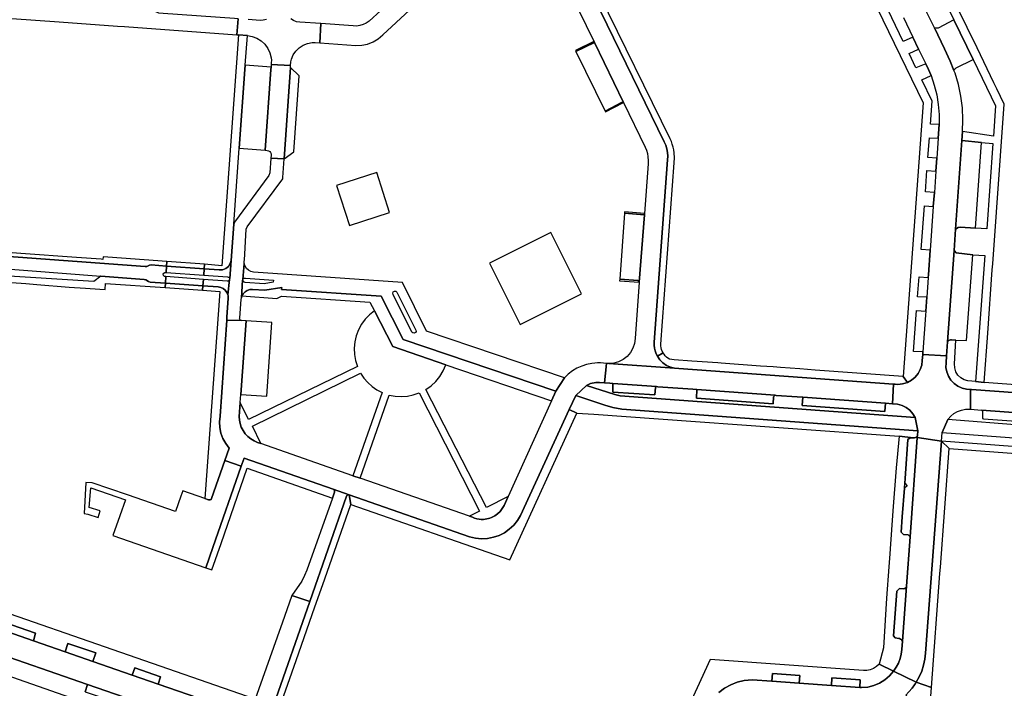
# Model space of a CAD drawing. Header units: metres. Extents: x 127325 to 135234, y 401140 to 409815.
# Tile 54 of 125: x 129542 to 129772, y 406998 to 407154. Entities that reach past the tile are written whole.
import ezdxf

# ---------------------------------------------------------------- set-up
doc = ezdxf.new("R2010")
doc.units = ezdxf.units.M
doc.layers.add('wegvakonderdelen', color=7, linetype='Continuous')

msp = doc.modelspace()

# ---------------------------------------------------------------- linework, layer by layer
at = {"layer": 'wegvakonderdelen'}
for points in [[(129631.76, 407160.99), (129623.6, 407153.44), (129622.93, 407153), (129622.21, 407152.66), (129621.44, 407152.43), (129620.65, 407152.32), (129619.85, 407152.33), (129612.37, 407152.88), (129612.11, 407148.38), (129620.49, 407147.77), (129621.88, 407147.83), (129623.24, 407148.12), (129624.53, 407148.63), (129625.73, 407149.34), (129626.79, 407150.24), (129639.25, 407161.8)], [(129755.57, 407162.5), (129759.82, 407153.74), (129764.27, 407144.55), (129769.52, 407133.74), (129769.01, 407126.66), (129761.83, 407127.77), (129761.68, 407125.68), (129766.26, 407125.2), (129768.89, 407125.02), (129767.44, 407105.09), (129764.8, 407105.27), (129761.27, 407105.51), (129760.76, 407105.45), (129760.2, 407105.03), (129759.84, 407100.05), (129760.36, 407099.57), (129764.25, 407099.09), (129766.99, 407098.88), (129764.87, 407069.6), (129766.85, 407069.34), (129767.68, 407080.85), (129768.75, 407095.55), (129768.85, 407096.97), (129771.54, 407134.14), (129769.79, 407137.74), (129769.79, 407137.74), (129769.14, 407139.1), (129765.19, 407147.24), (129758.26, 407161.54)], [(129676.09, 407158.73), (129692.34, 407125.35), (129692.67, 407124.56), (129692.92, 407123.74), (129693.08, 407122.9), (129693.15, 407122.04), (129693.13, 407121.18), (129690, 407078.75), (129689.99, 407078.06), (129690.06, 407077.38), (129690.21, 407076.71), (129690.44, 407076.07), (129690.75, 407075.46), (129692.06, 407076.28), (129691.87, 407076.66), (129691.72, 407077.05), (129691.61, 407077.45), (129691.54, 407077.86), (129691.51, 407078.28), (129694.67, 407120.46), (129694.73, 407121.65), (129694.65, 407122.83), (129694.55, 407123.49), (129694.41, 407124.15), (129694.22, 407124.8), (129694, 407125.43), (129693.73, 407126.04), (129677.37, 407159.49)], [(129740.55, 407159.45), (129752.65, 407134.41), (129747.95, 407070.76), (129748.99, 407069.38), (129749.94, 407069.91), (129750.78, 407070.6), (129751.46, 407071.44), (129751.98, 407072.4), (129752.31, 407073.43), (129752.43, 407074.51), (129752.43, 407074.51), (129752.53, 407075.88), (129752.57, 407076.49), (129750.4, 407076.61), (129751.03, 407085.14), (129751.11, 407086.13), (129753.26, 407086), (129753.49, 407089.21), (129751.34, 407089.3), (129751.69, 407093.94), (129753.82, 407093.81), (129753.86, 407094.38), (129754.28, 407100.15), (129752.16, 407100.34), (129752.92, 407110.46), (129755.01, 407110.32), (129755.25, 407113.56), (129753.16, 407113.75), (129753.53, 407118.72), (129755.61, 407118.54), (129755.82, 407121.53), (129753.75, 407121.71), (129754.1, 407126.31), (129756.16, 407126.2), (129756.38, 407129.4), (129754.33, 407129.47), (129754.73, 407134.84), (129752.33, 407139.78), (129754.49, 407140.78), (129753.92, 407142.17), (129753.28, 407143.53), (129750.97, 407142.59), (129749.37, 407145.9), (129751.57, 407146.95), (129750.27, 407149.7), (129748.01, 407148.7), (129743.53, 407157.94)], [(129540.35, 407154.07), (129551.42, 407153.27), (129564.99, 407152.3), (129566.63, 407152.18), (129592.78, 407150.3), (129593.06, 407154.01), (129592.27, 407154.06), (129575.62, 407155.25), (129575.62, 407155.25), (129574.62, 407155.32), (129573.22, 407155.94), (129567.39, 407155.87), (129567.07, 407155.86), (129538, 407157.94)], [(129672.2, 407156.43), (129676.06, 407148.47), (129682.82, 407134.53), (129687.86, 407124.14), (129688.17, 407123.4), (129688.4, 407122.64), (129688.55, 407121.85), (129688.61, 407121.06), (129688.6, 407120.26), (129687.73, 407108.7), (129687.71, 407108.41), (129686.53, 407092.73), (129685.54, 407079.61), (129685.4, 407078.44), (129685.04, 407077.33), (129684.46, 407076.31), (129683.69, 407075.42), (129682.77, 407074.7), (129681.72, 407074.17), (129680.58, 407073.86), (129679.41, 407073.78), (129694.74, 407072.67), (129693.77, 407072.93), (129692.86, 407073.35), (129692.03, 407073.92), (129691.32, 407074.63), (129690.75, 407075.46), (129690.44, 407076.07), (129690.21, 407076.71), (129690.06, 407077.38), (129689.99, 407078.06), (129690, 407078.75), (129693.13, 407121.18), (129693.15, 407122.04), (129693.08, 407122.9), (129692.92, 407123.74), (129692.67, 407124.56), (129692.34, 407125.35), (129676.09, 407158.73)], [(129748.08, 407154.31), (129750.27, 407149.7), (129751.57, 407146.95), (129752.55, 407144.88), (129753.28, 407143.53), (129753.92, 407142.17), (129754.49, 407140.78), (129755.23, 407138.58), (129755.79, 407136.32), (129756.17, 407134.03), (129756.37, 407131.72), (129756.38, 407129.4), (129756.16, 407126.2), (129755.82, 407121.53), (129755.61, 407118.54), (129755.25, 407113.56), (129755.01, 407110.32), (129754.28, 407100.15), (129753.86, 407094.38), (129753.82, 407093.81), (129753.49, 407089.21), (129753.26, 407086), (129753.19, 407085), (129752.57, 407076.49), (129752.53, 407075.88), (129758.09, 407075.58), (129758.32, 407078.79), (129759.84, 407100.05), (129759.84, 407100.05), (129760.2, 407105.03), (129761.68, 407125.68), (129761.83, 407127.77), (129761.92, 407130.52), (129761.79, 407133.27), (129761.43, 407136), (129760.86, 407138.69), (129760.07, 407141.33), (129759.81, 407141.96), (129758.91, 407144.18), (129757.64, 407146.98), (129755.25, 407151.92), (129753.46, 407155.62)], [(129593.06, 407154.01), (129592.78, 407150.3), (129593.19, 407150.27), (129595.24, 407150.12), (129596.39, 407149.92), (129597.48, 407149.49), (129598.47, 407148.87), (129599.32, 407148.07), (129600, 407147.12), (129600.49, 407146.06), (129600.76, 407144.93), (129600.82, 407144.35), (129600.81, 407143.77), (129600.79, 407143.38), (129605.32, 407143.16), (129605.38, 407143.95), (129605.53, 407144.57), (129605.94, 407145.59), (129606.55, 407146.5), (129607.34, 407147.27), (129608.26, 407147.87), (129609.28, 407148.27), (129610.36, 407148.46), (129611.04, 407148.46), (129612.11, 407148.38), (129612.37, 407152.88), (129612.37, 407152.88), (129607.47, 407153.24), (129606.71, 407153.31), (129606, 407153.57), (129605.38, 407154)], [(129599.67, 407153.86), (129598.95, 407153.65), (129598.19, 407153.64), (129595.39, 407153.84)], [(129805.73, 407066.52), (129766.85, 407069.34), (129766.85, 407069.34), (129764.87, 407069.6), (129763.98, 407069.68), (129763.06, 407069.72), (129762.18, 407069.98), (129761.39, 407070.44), (129760.74, 407071.09), (129760.26, 407071.88), (129760, 407072.76), (129759.96, 407073.68), (129760.23, 407079.21), (129759.25, 407079.29), (129759.03, 407079.28), (129758.81, 407079.23), (129758.61, 407079.12), (129758.45, 407078.97), (129758.32, 407078.79), (129758.09, 407075.58), (129757.97, 407073.95), (129757.95, 407072.87), (129758.14, 407071.81), (129758.53, 407070.8), (129759.1, 407069.89), (129759.85, 407069.11), (129760.73, 407068.48), (129761.71, 407068.04), (129762.77, 407067.8), (129763.69, 407067.75), (129763.92, 407067.74), (129804.58, 407064.79)], [(129804.58, 407064.79), (129763.92, 407067.74), (129763.69, 407067.75), (129763.64, 407063.16), (129766.27, 407062.96), (129784.28, 407061.62)], [(129776.05, 407059.39), (129758.42, 407060.76), (129757.04, 407057.73), (129774.84, 407056.42)], [(129597.08, 406995.69), (129534.39, 407017.4)], [(129534.84, 407014.84), (129545.9, 407011.04), (129545.41, 407009.27), (129552.77, 407006.72), (129553.41, 407008.62), (129559.92, 407006.46), (129559.27, 407004.46), (129568.41, 407001.29), (129568.99, 407002.97), (129575.02, 407000.88), (129574.44, 406999.2), (129583.72, 406995.98)], [(129557.43, 406997.39), (129557.99, 406999.11), (129534.26, 407007.3), (129533.74, 407005.65), (129530.83, 407006.62), (129529, 407007.47), (129527.27, 407008.46), (129525.72, 407009.52), (129525.14, 407010.12), (129526.3, 407011.26), (129526.02, 407011.52), (129525.53, 407012), (129525.06, 407012.51), (129524.62, 407013.04), (129524.2, 407013.58), (129523.81, 407014.15), (129516.3, 407009.21), (129582.62, 406986.03)], [(129583.72, 406995.98), (129574.44, 406999.2), (129568.41, 407001.29), (129559.27, 407004.46), (129559.27, 407004.46), (129552.77, 407006.72), (129545.41, 407009.27), (129534.46, 407013.07)], [(129534.26, 407007.3), (129557.99, 406999.11), (129566.57, 406996.16)], [(129705.08, 406997.26), (129706.39, 406998.24), (129707.82, 406999.03), (129709.35, 406999.62), (129710.93, 407000), (129711.88, 407000.12), (129712.83, 407000.17), (129717.4, 406999.85), (129717.52, 407001.65), (129723.89, 407001.2), (129723.76, 406999.39), (129731.26, 406998.86), (129731.39, 407000.67), (129738, 407000.2), (129737.88, 406998.39), (129738.31, 406998.36), (129739.75, 406998.5), (129741.14, 406998.85), (129742.47, 406999.41), (129743.71, 407000.16), (129744.81, 407001.09), (129745.77, 407002.17), (129742.37, 407003.83), (129741.77, 407003.27), (129741.09, 407002.83), (129740.33, 407002.53), (129739.54, 407002.37), (129738.72, 407002.36), (129703.03, 407004.87), (129686.2, 406968.18)], [(129749.34, 406997.4), (129750.05, 406998.22), (129750.26, 406998.49), (129750.46, 406998.76), (129750.66, 406999.04), (129750.85, 406999.32), (129751.03, 406999.61), (129745.77, 407002.17), (129744.81, 407001.09), (129743.71, 407000.16), (129742.47, 406999.41), (129741.14, 406998.85), (129739.75, 406998.5), (129738.31, 406998.36), (129737.88, 406998.39), (129731.26, 406998.86), (129723.76, 406999.39), (129717.4, 406999.85), (129712.83, 407000.17), (129711.88, 407000.12), (129710.93, 407000), (129709.35, 406999.62), (129707.82, 406999.03), (129706.39, 406998.24), (129705.08, 406997.26)]]:
    msp.add_lwpolyline(points, dxfattribs=at)
for points in [[(129764.27, 407144.55), (129759.82, 407153.74), (129756.11, 407151.82), (129755.64, 407151.84), (129755.25, 407151.92), (129757.64, 407146.98), (129758.91, 407144.18), (129759.81, 407141.96), (129760.02, 407142.31), (129760.37, 407142.6), (129764.27, 407144.55)], [(129593.34, 407123.91), (129594.67, 407142.22), (129594.74, 407143.24), (129595.24, 407150.12), (129593.19, 407150.27), (129589.29, 407096.55), (129585.26, 407096.91), (129585.18, 407095.85), (129588.69, 407095.6), (129589.47, 407095.62), (129590.21, 407095.88), (129590.82, 407096.37), (129591.24, 407097.02), (129591.44, 407097.78), (129592.05, 407106.19), (129593.34, 407123.91)], [(129676.06, 407148.47), (129675.93, 407148.74), (129671.65, 407146.66), (129671.78, 407146.39), (129676.06, 407148.47)], [(129676.06, 407148.47), (129671.78, 407146.39), (129678.59, 407132.51), (129682.4, 407134.52), (129682.82, 407134.53), (129676.06, 407148.47)], [(129600.71, 407142.2), (129600.75, 407142.78), (129594.74, 407143.24), (129594.67, 407142.22), (129593.34, 407123.91), (129599.41, 407123.4), (129600.71, 407142.2)], [(129605.27, 407142.65), (129605.32, 407143.16), (129600.79, 407143.38), (129600.75, 407142.78), (129600.71, 407142.2), (129599.41, 407123.4), (129599.87, 407123.37), (129600.18, 407123.3), (129600.45, 407123.13), (129600.65, 407122.89), (129600.77, 407122.6), (129600.8, 407122.29), (129600.74, 407121.54), (129603.82, 407121.43), (129605.27, 407142.65)], [(129605.27, 407142.65), (129603.82, 407121.43), (129606.09, 407123.08), (129607.28, 407140.74), (129605.27, 407142.65)], [(129682.82, 407134.53), (129682.4, 407134.52), (129678.59, 407132.51), (129678.68, 407132.32), (129682.82, 407134.53)], [(129766.26, 407125.2), (129761.68, 407125.68), (129760.2, 407105.03), (129760.76, 407105.45), (129761.27, 407105.51), (129764.8, 407105.27), (129766.26, 407125.2)], [(129603.82, 407121.43), (129600.74, 407121.54), (129600.49, 407118.13), (129600.25, 407117.55), (129592.27, 407106.68), (129592.05, 407106.19), (129591.44, 407097.78), (129591.12, 407093.54), (129591.11, 407093.41), (129591.11, 407093.37), (129590.7, 407089.74), (129590.74, 407089.58), (129590.76, 407089.41), (129590.78, 407089.25), (129590.79, 407089.08), (129590.78, 407088.91), (129590.49, 407084.66), (129590.44, 407083.87), (129593.89, 407083.78), (129593.72, 407083.82), (129593.58, 407083.93), (129593.48, 407084.07), (129593.44, 407084.24), (129593.46, 407084.41), (129593.8, 407088.64), (129593.85, 407089.08), (129594.14, 407093.2), (129594.15, 407093.34), (129594.52, 407097.05), (129594.5, 407097.2), (129594.49, 407097.35), (129594.5, 407097.5), (129594.51, 407097.65), (129594.53, 407097.8), (129594.96, 407105.04), (129595.22, 407105.6), (129603.46, 407116.77), (129603.52, 407117.04), (129603.82, 407121.43)], [(129619.01, 407105.92), (129628.35, 407108.92), (129625.37, 407118.21), (129616.03, 407115.21), (129619.01, 407105.92)], [(129683.1, 407109.05), (129683.08, 407108.75), (129687.71, 407108.41), (129687.73, 407108.7), (129683.1, 407109.05)], [(129687.71, 407108.41), (129683.08, 407108.75), (129681.98, 407093.42), (129686.27, 407093.12), (129686.53, 407092.73), (129687.71, 407108.41)], [(129658.77, 407082.86), (129673.04, 407090), (129665.91, 407104.26), (129651.64, 407097.12), (129658.77, 407082.86)], [(129576.43, 407096.47), (129572.83, 407096.73), (129572.47, 407096.7), (129571.8, 407096.37), (129571.42, 407096.32), (129536.52, 407098.94), (129536.3, 407099.01), (129531.46, 407100.62), (129531.21, 407097.56), (129536.06, 407096.01), (129561.09, 407094.11), (129571.21, 407093.35), (129571.6, 407093.23), (129572.24, 407092.84), (129572.58, 407092.74), (129576.14, 407092.49), (129576.25, 407094), (129575.94, 407094.04), (129575.72, 407094.25), (129575.65, 407094.55), (129575.76, 407094.83), (129576.02, 407095), (129576.32, 407095), (129576.43, 407096.47)], [(129565.93, 407098.29), (129562.74, 407098.52), (129561.67, 407098.59), (129561.59, 407098.01), (129561.16, 407098.04), (129555.4, 407098.46), (129542.51, 407099.42), (129536.35, 407099.88), (129536.3, 407099.01), (129536.52, 407098.94), (129571.42, 407096.32), (129571.8, 407096.37), (129572.47, 407096.7), (129572.83, 407096.73), (129576.43, 407096.47), (129576.51, 407097.55), (129565.93, 407098.29)], [(129764.25, 407099.09), (129760.36, 407099.57), (129759.84, 407100.05), (129758.32, 407078.79), (129758.45, 407078.97), (129758.61, 407079.12), (129758.81, 407079.23), (129759.03, 407079.28), (129759.25, 407079.29), (129760.23, 407079.21), (129762.72, 407079.1), (129764.25, 407099.09)], [(129576.51, 407097.55), (129576.43, 407096.47), (129585.18, 407095.85), (129585.26, 407096.91), (129576.51, 407097.55)], [(129591.44, 407097.78), (129591.24, 407097.02), (129590.82, 407096.37), (129590.21, 407095.88), (129589.47, 407095.62), (129588.69, 407095.6), (129585.18, 407095.85), (129585.07, 407094.35), (129590.64, 407093.93), (129590.77, 407093.91), (129590.89, 407093.85), (129590.99, 407093.77), (129591.07, 407093.66), (129591.12, 407093.54), (129591.44, 407097.78)], [(129585.18, 407095.85), (129576.43, 407096.47), (129576.32, 407095), (129585.07, 407094.35), (129585.18, 407095.85)], [(129596.66, 407095.03), (129596.04, 407095.17), (129595.48, 407095.47), (129595.02, 407095.9), (129594.69, 407096.44), (129594.52, 407097.05), (129594.15, 407093.34), (129594.24, 407093.47), (129594.35, 407093.58), (129594.5, 407093.64), (129594.65, 407093.67), (129594.81, 407093.65), (129601.33, 407093.2), (129601.28, 407092.75), (129599.15, 407092.34), (129594.72, 407092.64), (129594.56, 407092.7), (129594.42, 407092.79), (129594.3, 407092.91), (129594.2, 407093.05), (129594.14, 407093.2), (129593.85, 407089.08), (129593.98, 407089.5), (129594.28, 407090.03), (129594.7, 407090.47), (129595.22, 407090.79), (129595.8, 407090.97), (129596.41, 407091), (129599.32, 407090.82), (129603.24, 407091.47), (129603.19, 407091.03), (129626.42, 407089.43), (129631.51, 407079.4), (129667.06, 407067.34), (129669.11, 407070.48), (129636.97, 407081.28), (129631.37, 407092.67), (129596.66, 407095.03)], [(129571.6, 407093.23), (129571.21, 407093.35), (129561.09, 407094.11), (129559.44, 407092.83), (129536, 407094.37), (129535.8, 407092.91), (129543.61, 407092.37), (129546.2, 407092.14), (129553.71, 407091.57), (129557.56, 407091.32), (129560.88, 407091.11), (129562.11, 407091.03), (129562.21, 407092.42), (129576.06, 407091.45), (129576.14, 407092.49), (129572.58, 407092.74), (129572.24, 407092.84), (129571.6, 407093.23)], [(129585, 407093.37), (129576.25, 407094), (129576.14, 407092.49), (129584.9, 407091.86), (129585, 407093.37)], [(129591.11, 407093.37), (129591.06, 407093.23), (129590.97, 407093.11), (129590.85, 407093.02), (129590.71, 407092.97), (129590.56, 407092.97), (129585, 407093.37), (129584.9, 407091.86), (129588.44, 407091.61), (129589.05, 407091.49), (129589.61, 407091.22), (129590.09, 407090.82), (129590.46, 407090.32), (129590.7, 407089.74), (129591.11, 407093.37)], [(129686.27, 407093.12), (129681.98, 407093.42), (129681.95, 407093.06), (129686.53, 407092.73), (129686.27, 407093.12)], [(129584.9, 407091.86), (129576.14, 407092.49), (129576.06, 407091.45), (129584.82, 407090.82), (129584.9, 407091.86)], [(129591.01, 407054.09), (129590.19, 407055.15), (129589.55, 407056.32), (129589.09, 407057.57), (129588.83, 407058.88), (129588.77, 407060.21), (129588.91, 407061.54), (129590.44, 407083.87), (129590.49, 407084.66), (129590.78, 407088.91), (129590.79, 407089.08), (129590.78, 407089.25), (129590.76, 407089.41), (129590.74, 407089.58), (129590.7, 407089.74), (129590.46, 407090.32), (129590.09, 407090.82), (129589.61, 407091.22), (129589.05, 407091.49), (129588.44, 407091.61), (129584.9, 407091.86), (129584.82, 407090.82), (129588.86, 407090.52), (129585.31, 407042.35), (129586.21, 407042.03), (129586.56, 407042.03), (129586.77, 407042.15), (129586.9, 407042.36), (129589.96, 407051.18), (129591.01, 407054.09)], [(129596.41, 407091), (129595.8, 407090.97), (129595.22, 407090.79), (129594.7, 407090.47), (129594.28, 407090.03), (129593.98, 407089.5), (129602.07, 407088.91), (129603.16, 407089.44), (129623.79, 407088.08), (129624.84, 407086.05), (129629.14, 407077.76), (129641.43, 407073.48), (129666.06, 407065.12), (129667.06, 407067.34), (129631.51, 407079.4), (129626.42, 407089.43), (129603.19, 407091.03), (129603.24, 407091.47), (129599.32, 407090.82), (129596.41, 407091)], [(129629.23, 407089.82), (129629.11, 407090.13), (129629.21, 407090.44), (129629.48, 407090.62), (129629.81, 407090.6), (129630.05, 407090.38), (129634.49, 407081.54), (129634.52, 407081.23), (129634.37, 407080.97), (129634.09, 407080.84), (129633.79, 407080.89), (129633.57, 407081.1), (129629.23, 407089.82)], [(129628.3, 407066.45), (129629.69, 407066.2), (129631.1, 407066.12), (129632.5, 407066.21), (129633.89, 407066.48), (129635.23, 407066.92), (129649.29, 407039.42), (129646.97, 407038.23), (129647.66, 407037.99), (129648.16, 407037.8), (129648.67, 407037.65), (129649.19, 407037.56), (129649.73, 407037.52), (129650.26, 407037.52), (129650.64, 407037.56), (129651.01, 407037.62), (129651.38, 407037.7), (129651.74, 407037.81), (129652.1, 407037.94), (129652.84, 407038.32), (129653.52, 407038.8), (129654.12, 407039.38), (129654.62, 407040.03), (129655.03, 407040.76), (129655.98, 407042.87), (129650.91, 407040.26), (129636.77, 407067.7), (129638.01, 407068.57), (129639.11, 407069.61), (129640.06, 407070.79), (129640.84, 407072.09), (129641.43, 407073.48), (129629.14, 407077.76), (129624.84, 407086.05), (129623.69, 407085.14), (129622.68, 407084.09), (129621.82, 407082.91), (129621.12, 407081.62), (129620.6, 407080.25), (129620.26, 407078.83), (129620.12, 407077.38), (129620.18, 407075.91), (129620.43, 407074.47), (129620.87, 407073.08), (129595.49, 407060.78), (129593.59, 407064.71), (129593.36, 407061.43), (129593.4, 407060.63), (129593.55, 407059.84), (129593.83, 407058.98), (129594.23, 407058.17), (129594.74, 407057.44), (129595.35, 407056.79), (129596.04, 407056.22), (129596.8, 407055.77), (129597.63, 407055.42), (129598.4, 407055.15), (129596.41, 407059.23), (129621.62, 407071.52), (129622.38, 407070.38), (129623.28, 407069.35), (129624.3, 407068.44), (129625.43, 407067.66), (129626.65, 407067.04), (129619.84, 407047.68), (129621.49, 407047.11), (129628.3, 407066.45)], [(129621.49, 407047.11), (129619.84, 407047.68), (129598.4, 407055.15), (129597.63, 407055.42), (129596.8, 407055.77), (129596.04, 407056.22), (129595.35, 407056.79), (129594.74, 407057.44), (129594.23, 407058.17), (129593.83, 407058.98), (129593.55, 407059.84), (129593.4, 407060.63), (129593.36, 407061.43), (129593.59, 407064.71), (129593.73, 407066.56), (129594.95, 407083.71), (129593.89, 407083.78), (129590.44, 407083.87), (129588.91, 407061.54), (129588.77, 407060.21), (129588.83, 407058.88), (129589.09, 407057.57), (129589.55, 407056.32), (129590.19, 407055.15), (129591.01, 407054.09), (129589.96, 407051.18), (129593.83, 407049.9), (129594.47, 407051.72), (129615.23, 407044.52), (129618.94, 407043.23), (129647.01, 407033.48), (129648.37, 407033.15), (129649.76, 407033.02), (129651.15, 407033.08), (129652.53, 407033.34), (129653.85, 407033.78), (129655.1, 407034.41), (129656.25, 407035.2), (129657.28, 407036.15), (129658.16, 407037.23), (129658.89, 407038.42), (129670.22, 407063.1), (129671.72, 407066.36), (129674.21, 407068.7), (129674.68, 407068.93), (129675.17, 407069.11), (129675.57, 407069.22), (129675.98, 407069.31), (129676.39, 407069.36), (129676.81, 407069.39), (129677.23, 407069.38), (129678.45, 407069.29), (129678.92, 407073.82), (129677.47, 407073.92), (129676.81, 407073.93), (129676.15, 407073.89), (129675.46, 407073.81), (129674.26, 407073.57), (129673.11, 407073.19), (129672, 407072.69), (129670.96, 407072.06), (129669.99, 407071.32), (129669.11, 407070.48), (129667.06, 407067.34), (129666.06, 407065.12), (129655.98, 407042.87), (129655.03, 407040.76), (129654.62, 407040.03), (129654.12, 407039.38), (129653.52, 407038.8), (129652.84, 407038.32), (129652.1, 407037.94), (129651.74, 407037.81), (129651.38, 407037.7), (129651.01, 407037.62), (129650.64, 407037.56), (129650.26, 407037.52), (129649.73, 407037.52), (129649.19, 407037.56), (129648.67, 407037.65), (129648.16, 407037.8), (129647.66, 407037.99), (129646.97, 407038.23), (129621.49, 407047.11)], [(129594.95, 407083.71), (129593.73, 407066.56), (129599.79, 407066.16), (129600.91, 407083.32), (129594.95, 407083.71)], [(129727.49, 407072.26), (129723.9, 407072.52), (129719.4, 407072.86), (129717.74, 407072.98), (129714.75, 407073.19), (129705.57, 407073.87), (129704.78, 407073.93), (129698.77, 407074.34), (129694.63, 407074.62), (129693.53, 407074.76), (129693.18, 407075), (129692.85, 407075.28), (129692.55, 407075.58), (129692.29, 407075.92), (129692.06, 407076.28), (129690.75, 407075.46), (129691.32, 407074.63), (129692.03, 407073.92), (129692.86, 407073.35), (129693.77, 407072.93), (129694.74, 407072.67), (129695.71, 407072.59), (129745.7, 407068.98), (129746.09, 407068.95), (129746.68, 407068.91), (129747.28, 407068.94), (129747.86, 407069.03), (129748.44, 407069.18), (129748.99, 407069.38), (129747.95, 407070.76), (129727.49, 407072.26)], [(129763.69, 407067.75), (129762.77, 407067.8), (129761.71, 407068.04), (129760.73, 407068.48), (129759.85, 407069.11), (129759.1, 407069.89), (129758.53, 407070.8), (129758.14, 407071.81), (129757.95, 407072.87), (129757.97, 407073.95), (129758.09, 407075.58), (129752.53, 407075.88), (129752.43, 407074.51), (129752.31, 407073.43), (129751.98, 407072.4), (129751.46, 407071.44), (129750.78, 407070.6), (129749.94, 407069.91), (129748.99, 407069.38), (129748.44, 407069.18), (129747.86, 407069.03), (129747.28, 407068.94), (129746.68, 407068.91), (129746.09, 407068.95), (129745.7, 407068.98), (129745.49, 407064.4), (129746.69, 407064.31), (129747.72, 407064.03), (129748.68, 407063.56), (129749.53, 407062.91), (129750.24, 407062.11), (129750.78, 407061.19), (129751.4, 407058.12), (129751.32, 407057.05), (129751.28, 407056.54), (129756.89, 407055.71), (129757.04, 407057.73), (129758.42, 407060.76), (129759.06, 407061.5), (129759.8, 407062.12), (129760.64, 407062.6), (129761.55, 407062.95), (129762.5, 407063.14), (129763.04, 407063.18), (129763.58, 407063.16), (129763.64, 407063.16), (129763.69, 407067.75)], [(129695.71, 407072.59), (129694.74, 407072.67), (129679.41, 407073.78), (129678.92, 407073.82), (129678.45, 407069.29), (129679.66, 407069.2), (129680.36, 407069.15), (129690.57, 407068.41), (129690.85, 407068.39), (129699.02, 407067.79), (129699.92, 407067.72), (129718.14, 407066.39), (129718.41, 407066.37), (129723.31, 407066.02), (129724.61, 407065.92), (129743.87, 407064.52), (129745.49, 407064.4), (129745.7, 407068.98), (129695.71, 407072.59)], [(129674.21, 407068.7), (129671.72, 407066.36), (129678.47, 407064.09), (129680.38, 407063.53), (129682.45, 407063.17), (129751.4, 407058.12), (129750.78, 407061.19), (129682.06, 407066.24), (129680.79, 407066.54), (129674.21, 407068.7)], [(129724.61, 407065.92), (129723.31, 407066.02), (129718.41, 407066.37), (129718.14, 407066.39), (129717.79, 407066.04), (129717.68, 407064.42), (129699.88, 407065.7), (129699.92, 407067.72), (129699.02, 407067.79), (129690.85, 407068.39), (129690.57, 407068.41), (129690.32, 407068.22), (129690.16, 407066.47), (129680.36, 407067.08), (129680.36, 407069.15), (129679.66, 407069.2), (129678.45, 407069.29), (129677.23, 407069.38), (129676.81, 407069.39), (129676.39, 407069.36), (129675.98, 407069.31), (129675.57, 407069.22), (129675.17, 407069.11), (129674.68, 407068.93), (129674.21, 407068.7), (129680.79, 407066.54), (129682.06, 407066.24), (129750.78, 407061.19), (129750.24, 407062.11), (129749.53, 407062.91), (129748.68, 407063.56), (129747.72, 407064.03), (129746.69, 407064.31), (129745.49, 407064.4), (129743.87, 407064.52), (129743.74, 407062.62), (129724.49, 407063.98), (129724.61, 407065.92)], [(129690.57, 407068.41), (129680.36, 407069.15), (129680.36, 407067.08), (129690.16, 407066.47), (129690.32, 407068.22), (129690.57, 407068.41)], [(129718.14, 407066.39), (129699.92, 407067.72), (129699.88, 407065.7), (129717.68, 407064.42), (129717.79, 407066.04), (129718.14, 407066.39)], [(129671.72, 407066.36), (129670.22, 407063.1), (129671.97, 407062.26), (129675.93, 407061.97), (129691.03, 407060.89), (129747.03, 407056.86), (129750.36, 407056.48), (129750.6, 407056.48), (129750.84, 407056.54), (129751.04, 407056.66), (129751.21, 407056.84), (129751.32, 407057.05), (129751.4, 407058.12), (129682.45, 407063.17), (129680.38, 407063.53), (129678.47, 407064.09), (129671.72, 407066.36)], [(129743.87, 407064.52), (129724.61, 407065.92), (129724.49, 407063.98), (129743.74, 407062.62), (129743.87, 407064.52)], [(129671.97, 407062.26), (129670.22, 407063.1), (129658.89, 407038.42), (129658.16, 407037.23), (129657.28, 407036.15), (129656.25, 407035.2), (129655.1, 407034.41), (129653.85, 407033.78), (129652.53, 407033.34), (129651.15, 407033.08), (129649.76, 407033.02), (129648.37, 407033.15), (129647.01, 407033.48), (129618.94, 407043.23), (129619.33, 407040.99), (129656.4, 407028.1), (129671.97, 407062.26)], [(129784.28, 407061.62), (129766.27, 407062.96), (129766.47, 407062.72), (129766.45, 407061.01), (129766.69, 407060.89), (129783.98, 407059.63), (129784.09, 407061.45), (129784.28, 407061.62)], [(129749.61, 407033.46), (129749.18, 407033.89), (129748.08, 407033.97), (129747.52, 407034.55), (129747.78, 407038.12), (129748.27, 407044.77), (129749.1, 407056.07), (129749.63, 407056.51), (129750.36, 407056.48), (129747.03, 407056.86), (129746.32, 407049.48), (129745.6, 407039.5), (129744.96, 407030.69), (129744.87, 407029.46), (129744.66, 407026.48), (129744.13, 407019.2), (129743.37, 407007.63), (129742.37, 407003.83), (129745.77, 407002.17), (129746.38, 407003.08), (129746.89, 407004.06), (129747.28, 407005.1), (129747.55, 407006.17), (129747.7, 407007.26), (129747.84, 407009.2), (129747.71, 407009.39), (129747.56, 407009.55), (129747.37, 407009.67), (129747.17, 407009.77), (129746.95, 407009.82), (129746.15, 407009.95), (129745.75, 407010.41), (129746.51, 407020.83), (129747.16, 407021.41), (129747.96, 407021.36), (129748.37, 407021.43), (129748.67, 407021.69), (129748.77, 407021.95), (129749.61, 407033.46)], [(129756.89, 407055.71), (129751.28, 407056.54), (129749.61, 407033.46), (129748.77, 407021.95), (129747.84, 407009.2), (129747.7, 407007.26), (129747.55, 407006.17), (129747.28, 407005.1), (129746.89, 407004.06), (129746.38, 407003.08), (129745.77, 407002.17), (129751.03, 406999.61), (129751.73, 407000.87), (129752.3, 407002.19), (129752.74, 407003.56), (129753.03, 407004.97), (129753.19, 407006.4), (129756.89, 407055.71)], [(129751.28, 407056.54), (129751.32, 407057.05), (129751.21, 407056.84), (129751.04, 407056.66), (129750.84, 407056.54), (129750.6, 407056.48), (129750.36, 407056.48), (129749.63, 407056.51), (129749.1, 407056.07), (129748.35, 407045.9), (129748.88, 407045.29), (129748.27, 407044.77), (129747.78, 407038.12), (129747.52, 407034.55), (129748.08, 407033.97), (129749.18, 407033.89), (129749.61, 407033.46), (129751.28, 407056.54)], [(129756.54, 407024.93), (129756.65, 407026.42), (129758.68, 407054), (129756.89, 407055.71), (129753.19, 407006.4), (129753.03, 407004.97), (129752.74, 407003.56), (129752.3, 407002.19), (129751.73, 407000.87), (129751.03, 406999.61), (129754.59, 406998.38), (129756.54, 407024.93)], [(129791.5, 407053.21), (129789.73, 407053.42), (129787.97, 407053.7), (129786.23, 407054.06), (129784.5, 407054.5), (129782.79, 407055.01), (129782.74, 407053.76), (129756.89, 407055.71), (129758.68, 407054), (129782.6, 407052.25), (129784.31, 407052.12), (129792.64, 407051.51), (129807.51, 407050.42), (129808.44, 407051.51), (129804.3, 407051.79), (129803.46, 407052.31), (129791.5, 407053.21)], [(129594.47, 407051.72), (129593.83, 407049.9), (129587.2, 407030.97), (129585.54, 407026.24), (129586.97, 407025.75), (129589.12, 407031.92), (129595.2, 407049.41), (129615.03, 407042.42), (129615.52, 407043.82), (129615.55, 407043.98), (129615.54, 407044.14), (129615.47, 407044.29), (129615.37, 407044.42), (129615.23, 407044.52), (129594.47, 407051.72)], [(129567.28, 407043.22), (129559.06, 407046.04), (129557.58, 407046.08), (129557.19, 407038.87), (129558.07, 407038.74), (129560.49, 407037.97), (129560.98, 407039.51), (129558.36, 407040.29), (129558.77, 407044.86), (129566.87, 407042.07), (129565.52, 407038.32), (129563.87, 407033.73), (129585.54, 407026.24), (129587.2, 407030.97), (129593.83, 407049.9), (129589.96, 407051.18), (129586.9, 407042.36), (129586.77, 407042.15), (129586.56, 407042.03), (129586.21, 407042.03), (129585.31, 407042.35), (129580.18, 407044.15), (129579.74, 407042.91), (129578.49, 407039.36), (129567.28, 407043.22)], [(129612.81, 407022.39), (129613.27, 407023.71), (129619.33, 407040.99), (129618.94, 407043.23), (129618.8, 407043.25), (129618.66, 407043.23), (129618.53, 407043.17), (129618.42, 407043.07), (129618.35, 407042.94), (129609.76, 407018.39), (129601.31, 406994.22), (129602.74, 406993.67), (129606.59, 407004.64), (129610.97, 407017.14), (129612.81, 407022.39)], [(129618.35, 407042.94), (129618.42, 407043.07), (129618.53, 407043.17), (129618.66, 407043.23), (129618.8, 407043.25), (129618.94, 407043.23), (129615.23, 407044.52), (129615.37, 407044.42), (129615.47, 407044.29), (129615.54, 407044.14), (129615.55, 407043.98), (129615.52, 407043.82), (129615.03, 407042.42), (129609.11, 407025.67), (129608.57, 407024.42), (129607.96, 407023.12), (129605.59, 407019.77), (129609.76, 407018.39), (129618.35, 407042.94)], [(129748.77, 407021.95), (129748.67, 407021.69), (129748.37, 407021.43), (129747.96, 407021.36), (129747.16, 407021.41), (129746.51, 407020.83), (129745.75, 407010.41), (129746.15, 407009.95), (129746.95, 407009.82), (129747.17, 407009.77), (129747.37, 407009.67), (129747.56, 407009.55), (129747.71, 407009.39), (129747.84, 407009.2), (129748.77, 407021.95)], [(129609.76, 407018.39), (129605.59, 407019.77), (129603.34, 407013.38), (129603.04, 407012.53), (129597.08, 406995.69), (129595.78, 406991.8), (129599.95, 406990.35), (129601.31, 406994.22), (129609.76, 407018.39)], [(129534.46, 407013.07), (129545.41, 407009.27), (129545.9, 407011.04), (129534.84, 407014.84), (129534.46, 407013.07)], [(129552.77, 407006.72), (129559.27, 407004.46), (129559.92, 407006.46), (129553.41, 407008.62), (129552.77, 407006.72)], [(129568.41, 407001.29), (129574.44, 406999.2), (129575.02, 407000.88), (129568.99, 407002.97), (129568.41, 407001.29)], [(129717.4, 406999.85), (129723.76, 406999.39), (129723.89, 407001.2), (129717.52, 407001.65), (129717.4, 406999.85)], [(129557.99, 406999.11), (129557.43, 406997.39), (129566.03, 406994.51), (129566.57, 406996.16), (129557.99, 406999.11)], [(129731.26, 406998.86), (129737.88, 406998.39), (129738, 407000.2), (129731.39, 407000.67), (129731.26, 406998.86)], [(129756.32, 406990.29), (129756.45, 406992.03), (129754.14, 406992.28), (129754.59, 406998.38), (129751.03, 406999.61), (129750.85, 406999.32), (129750.66, 406999.04), (129750.46, 406998.76), (129750.26, 406998.49), (129750.05, 406998.22), (129749.34, 406997.4), (129748.57, 406996.63), (129750.51, 406993.72), (129751.2, 406992.67), (129751.82, 406991.43), (129752.29, 406990.13), (129752.61, 406988.79), (129752.77, 406987.41), (129752.77, 406986.03), (129749.15, 406936.57), (129752.46, 406937.69), (129753.82, 406956.24), (129753.92, 406957.58), (129756.32, 406990.29)]]:
    msp.add_lwpolyline(points, close=True, dxfattribs=at)

doc.saveas('drawing.dxf')
